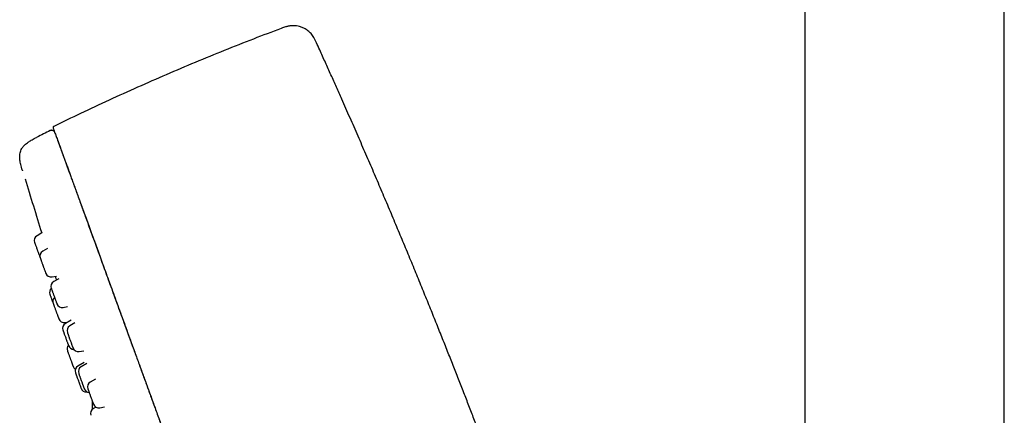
# Model space of a CAD drawing. Header units: millimetres. Extents: x 8 to 1603, y 12 to 2556.
# Tile 61 of 121: x 398 to 486, y 2181 to 2217. Entities that reach past the tile are written whole.
import ezdxf

# ---------------------------------------------------------------- set-up
doc = ezdxf.new("R2010")
doc.units = ezdxf.units.MM

msp = doc.modelspace()

# ---------------------------------------------------------------- linework, layer by layer
at = {"color": 7, "linetype": 'Continuous', "lineweight": 30}
for p, q in [((468.037, 2335.777), (468.037, 1954.764)), ((485.837, 1978.765), (485.837, 2335.777)), ((400.785, 2206.646), (400.705, 2206.62)), ((399.969, 2197.505), (399.533, 2197.253)), ((400.478, 2196.124), (400.037, 2195.87)), ((399.813, 2195.276), (399.828, 2195.24)), ((400.874, 2193.571), (401.255, 2193.639)), ((401.474, 2193.415), (401.025, 2193.156)), ((401.155, 2193.621), (401.17, 2193.574)), ((401.861, 2190.857), (402.261, 2190.928)), ((402.03, 2189.516), (402.321, 2189.567)), ((402.573, 2189.712), (402.065, 2189.419)), ((402.912, 2189.477), (402.459, 2189.215)), ((403.295, 2186.917), (403.714, 2186.991)), ((403.725, 2185.94), (403.18, 2185.625)), ((403.979, 2185.861), (403.468, 2185.566)), ((404.739, 2184.463), (404.284, 2184.2)), ((404.46, 2182.509), (404.46, 2181.76)), ((404.781, 2181.963), (404.56, 2181.836)), ((405.121, 2181.902), (405.558, 2181.979))]:
    msp.add_line(p, q, dxfattribs=at)
for centre, radius, start, end in [((502.824, 1998.636), 231.703, 116.15064, 116.48322), ((1164.331, 2433.542), 800, 196.798653, 197.161217), ((399.783, 2196.82), 0.5, 120, 200), ((400.287, 2195.437), 0.5, 120, 200), ((400.787, 2194.064), 0.5, 200, 280), ((401.275, 2192.722), 0.5, 120, 200), ((401.148, 2192.193), 0.5, 133.57587, 200), ((401.444, 2191.381), 0.5, 133.85046, 200), ((401.775, 2191.35), 0.5, 200, 280), ((401.944, 2190.008), 0.5, 200, 280), ((402.315, 2188.986), 0.5, 120, 200), ((402.709, 2188.782), 0.5, 120, 200), ((402.714, 2187.16), 0.5, 140.38053, 200), ((402.815, 2187.614), 0.5, 200, 268.90386), ((403.209, 2187.41), 0.5, 200, 280), ((403.214, 2185.787), 0.5, 200, 239.28121), ((403.43, 2185.192), 0.5, 120, 200), ((403.718, 2185.133), 0.5, 120, 200), ((404.534, 2183.767), 0.5, 120, 200), ((403.93, 2183.819), 0.5, 200, 275.41597), ((404.218, 2183.76), 0.5, 200, 266.10741), ((404.81, 2181.403), 0.5, 120, 200), ((405.034, 2182.395), 0.5, 200, 280)]:
    msp.add_arc(centre, radius, start, end, dxfattribs=at)
for points, knots in [([(421.321, 2215.744), (420.493, 2215.43), (418.792, 2214.786), (416.234, 2213.772), (413.644, 2212.712), (411.066, 2211.62), (408.502, 2210.497), (405.952, 2209.342), (403.455, 2208.179), (401.816, 2207.384), (401.017, 2206.996)], [0, 0, 0, 0, 0.12013, 0.246666, 0.373223, 0.499792, 0.626364, 0.752929, 0.879477, 1, 1, 1, 1]), ([(424.465, 2214.468), (424.429, 2214.547), (424.359, 2214.701), (424.244, 2214.917), (424.119, 2215.11), (423.984, 2215.277), (423.845, 2215.419), (423.699, 2215.542), (423.55, 2215.647), (423.401, 2215.733), (423.256, 2215.803), (423.11, 2215.861), (422.922, 2215.92), (422.689, 2215.968), (422.42, 2215.988), (422.202, 2215.977), (422.042, 2215.956), (421.934, 2215.936), (421.821, 2215.911), (421.687, 2215.874), (421.517, 2215.818), (421.391, 2215.771), (421.32, 2215.744)], [0, 0, 0, 0, 0.068396, 0.132521, 0.192554, 0.248518, 0.300304, 0.347715, 0.398505, 0.442309, 0.482383, 0.523323, 0.565039, 0.635916, 0.707951, 0.775015, 0.805382, 0.833704, 0.860419, 0.895085, 0.941653, 1, 1, 1, 1]), ([(455.626, 2129.734), (455.544, 2130.021), (455.321, 2130.799), (454.958, 2132.057), (454.539, 2133.498), (454.123, 2134.91), (453.711, 2136.299), (453.302, 2137.667), (452.882, 2139.059), (452.451, 2140.471), (452.012, 2141.9), (451.578, 2143.299), (451.151, 2144.665), (450.731, 2145.998), (450.32, 2147.294), (449.916, 2148.554), (449.522, 2149.777), (449.137, 2150.964), (448.763, 2152.108), (448.4, 2153.21), (448.049, 2154.272), (447.706, 2155.301), (447.357, 2156.341), (447.004, 2157.389), (446.647, 2158.441), (446.302, 2159.453), (445.969, 2160.425), (445.648, 2161.356), (445.339, 2162.246), (445.043, 2163.096), (444.769, 2163.88), (444.516, 2164.601), (444.284, 2165.26), (444.06, 2165.891), (443.839, 2166.514), (443.613, 2167.151), (443.374, 2167.818), (443.117, 2168.533), (442.842, 2169.296), (442.548, 2170.109), (442.24, 2170.959), (441.916, 2171.844), (441.578, 2172.765), (441.232, 2173.703), (440.879, 2174.656), (440.518, 2175.623), (440.144, 2176.621), (439.757, 2177.65), (439.355, 2178.711), (438.939, 2179.802), (438.509, 2180.924), (438.065, 2182.077), (437.607, 2183.259), (437.137, 2184.465), (436.655, 2185.694), (436.16, 2186.946), (435.65, 2188.229), (435.121, 2189.552), (434.571, 2190.916), (434, 2192.322), (433.411, 2193.763), (432.803, 2195.239), (432.182, 2196.737), (431.547, 2198.255), (430.9, 2199.791), (430.239, 2201.35), (429.563, 2202.929), (428.875, 2204.526), (428.173, 2206.141), (427.454, 2207.781), (426.81, 2209.238), (426.243, 2210.512), (425.758, 2211.599), (425.26, 2212.707), (424.828, 2213.666), (424.561, 2214.255), (424.465, 2214.468)], [0, 0, 0, 0, 0.009906, 0.026865, 0.043453, 0.05973, 0.075746, 0.091545, 0.107133, 0.124005, 0.140562, 0.156776, 0.172625, 0.188089, 0.203149, 0.217791, 0.232009, 0.245809, 0.259201, 0.271963, 0.284342, 0.296346, 0.307977, 0.320748, 0.333047, 0.344879, 0.356245, 0.367144, 0.377575, 0.387536, 0.397026, 0.405145, 0.412882, 0.420238, 0.427365, 0.434826, 0.442674, 0.450908, 0.460042, 0.469609, 0.479607, 0.490037, 0.500898, 0.512188, 0.523226, 0.534644, 0.54644, 0.558615, 0.571165, 0.58409, 0.597387, 0.611053, 0.625089, 0.639499, 0.654021, 0.668917, 0.684194, 0.699861, 0.716225, 0.733015, 0.750245, 0.767908, 0.785979, 0.804097, 0.822551, 0.841305, 0.860323, 0.879563, 0.89903, 0.918806, 0.938987, 0.951925, 0.965094, 0.978522, 0.992244, 1, 1, 1, 1]), ([(401.017, 2206.997), (401.006, 2206.991), (400.989, 2206.982), (400.972, 2206.962), (400.963, 2206.944), (400.958, 2206.924), (400.957, 2206.898), (400.964, 2206.88), (400.968, 2206.869)], [0, 0, 0, 0, 0.240607, 0.369212, 0.501761, 0.633702, 0.760909, 1, 1, 1, 1]), ([(400.967, 2206.871), (400.967, 2206.871), (400.965, 2206.877), (400.973, 2206.856), (400.991, 2206.805), (401.025, 2206.712), (401.072, 2206.582), (401.133, 2206.416), (401.207, 2206.213), (401.294, 2205.975), (401.394, 2205.698), (401.493, 2205.427), (401.582, 2205.181), (401.661, 2204.965), (401.749, 2204.724), (401.846, 2204.456), (401.954, 2204.161), (402.072, 2203.835), (402.199, 2203.487), (402.333, 2203.118), (402.475, 2202.729), (402.627, 2202.31), (402.792, 2201.857), (402.969, 2201.372), (403.152, 2200.869), (403.34, 2200.352), (403.531, 2199.826), (403.733, 2199.273), (403.944, 2198.693), (404.164, 2198.087), (404.39, 2197.466), (404.621, 2196.833), (404.855, 2196.191), (405.096, 2195.528), (405.344, 2194.845), (405.609, 2194.117), (405.891, 2193.342), (406.191, 2192.52), (406.497, 2191.678), (406.81, 2190.819), (407.128, 2189.945), (407.451, 2189.056), (407.779, 2188.155), (408.127, 2187.199), (408.495, 2186.189), (408.883, 2185.124), (409.274, 2184.049), (409.668, 2182.966), (410.064, 2181.877), (410.463, 2180.783), (410.974, 2179.379), (411.597, 2177.665), (412.335, 2175.639), (413.067, 2173.626), (413.795, 2171.628), (414.516, 2169.645), (415.239, 2167.66), (415.962, 2165.672), (416.682, 2163.695), (417.398, 2161.729), (418.109, 2159.774), (418.82, 2157.82), (419.531, 2155.868), (420.241, 2153.918), (420.95, 2151.97), (421.657, 2150.026), (422.313, 2148.224), (422.917, 2146.565), (423.469, 2145.047), (424.02, 2143.534), (424.535, 2142.12), (425.012, 2140.81), (425.451, 2139.601), (425.888, 2138.402), (426.289, 2137.3), (426.656, 2136.292), (426.988, 2135.378), (427.317, 2134.475), (427.644, 2133.577), (427.967, 2132.689), (428.287, 2131.81), (428.6, 2130.95), (428.907, 2130.108), (429.206, 2129.287), (429.496, 2128.488), (429.778, 2127.714), (430.05, 2126.966), (430.313, 2126.245), (430.564, 2125.555), (430.804, 2124.894), (431.033, 2124.267), (431.248, 2123.674), (431.452, 2123.114), (431.645, 2122.584), (431.828, 2122.081), (432.001, 2121.605), (432.164, 2121.158), (432.316, 2120.742), (432.456, 2120.357), (432.586, 2120), (432.706, 2119.669), (432.779, 2119.47), (432.815, 2119.371)], [0, 0, 0, 0, 0.000001, 0.015682, 0.031361, 0.04704, 0.062719, 0.078399, 0.093802, 0.109204, 0.124602, 0.140001, 0.1488, 0.157601, 0.166401, 0.175201, 0.184, 0.1928, 0.2016, 0.209667, 0.217734, 0.225802, 0.233869, 0.241935, 0.249999, 0.257315, 0.264633, 0.271951, 0.279269, 0.286587, 0.293906, 0.300808, 0.307706, 0.314603, 0.321499, 0.328396, 0.336096, 0.343797, 0.351499, 0.359202, 0.366904, 0.374603, 0.382301, 0.389999, 0.398798, 0.407599, 0.416399, 0.425198, 0.433998, 0.442798, 0.451599, 0.467731, 0.483864, 0.499998, 0.515679, 0.531358, 0.547038, 0.562718, 0.578399, 0.593799, 0.6092, 0.6246, 0.640001, 0.6554, 0.670799, 0.686202, 0.701604, 0.713702, 0.725802, 0.7379, 0.749995, 0.759798, 0.769602, 0.779404, 0.789203, 0.7969, 0.804598, 0.812298, 0.820002, 0.827862, 0.835718, 0.843573, 0.851428, 0.859286, 0.867143, 0.875, 0.88284, 0.890681, 0.898522, 0.906361, 0.914198, 0.921897, 0.929596, 0.937298, 0.945, 0.952859, 0.960716, 0.96857, 0.976426, 0.984284, 0.992143, 1, 1, 1, 1]), ([(398.207, 2203.112), (398.182, 2203.198), (398.135, 2203.359), (398.079, 2203.587), (398.037, 2203.789), (398.009, 2203.968), (397.991, 2204.13), (397.984, 2204.277), (397.988, 2204.445), (398.011, 2204.632), (398.07, 2204.835), (398.154, 2205.007), (398.254, 2205.153), (398.368, 2205.284), (398.508, 2205.415), (398.653, 2205.529), (398.799, 2205.631), (398.942, 2205.722), (399.105, 2205.818), (399.293, 2205.92), (399.427, 2205.989), (399.499, 2206.025)], [0, 0, 0, 0, 0.073773, 0.137498, 0.193221, 0.242518, 0.286639, 0.326606, 0.363279, 0.424357, 0.480906, 0.536636, 0.580112, 0.626781, 0.678396, 0.736987, 0.77849, 0.824492, 0.875925, 0.933942, 1, 1, 1, 1]), ([(401.119, 2206.455), (401.111, 2206.472), (401.095, 2206.509), (401.057, 2206.559), (401.008, 2206.601), (400.95, 2206.633), (400.886, 2206.65), (400.821, 2206.654), (400.759, 2206.644), (400.723, 2206.629), (400.705, 2206.621)], [0, 0, 0, 0, 0.115309, 0.238541, 0.367684, 0.5, 0.632316, 0.761459, 0.884691, 1, 1, 1, 1]), ([(401.125, 2206.437), (401.131, 2206.421), (401.142, 2206.391), (401.175, 2206.299), (401.221, 2206.174), (401.28, 2206.012), (401.344, 2205.835), (401.41, 2205.655), (401.472, 2205.483), (401.541, 2205.294), (401.616, 2205.089), (401.697, 2204.866), (401.785, 2204.625), (401.877, 2204.371), (401.973, 2204.109), (402.069, 2203.845), (402.174, 2203.556), (402.289, 2203.24), (402.414, 2202.896), (402.549, 2202.524), (402.695, 2202.123), (402.854, 2201.688), (403.026, 2201.215), (403.211, 2200.706), (403.41, 2200.16), (403.621, 2199.58), (403.844, 2198.969), (404.079, 2198.323), (404.327, 2197.641), (404.579, 2196.947), (404.835, 2196.245), (405.092, 2195.539), (405.357, 2194.812), (405.629, 2194.063), (405.908, 2193.296), (406.194, 2192.511), (406.496, 2191.681), (406.815, 2190.803), (407.152, 2189.877), (407.496, 2188.933), (407.845, 2187.974), (408.211, 2186.969), (408.594, 2185.917), (408.994, 2184.818), (409.397, 2183.71), (409.804, 2182.594), (410.212, 2181.47), (410.624, 2180.34), (411.037, 2179.205), (411.534, 2177.839), (412.115, 2176.242), (412.781, 2174.413), (413.448, 2172.582), (414.114, 2170.751), (414.776, 2168.932), (415.434, 2167.124), (416.088, 2165.326), (416.742, 2163.529), (417.414, 2161.684), (418.103, 2159.791), (418.809, 2157.85), (419.516, 2155.909), (420.222, 2153.968), (420.929, 2152.027), (421.559, 2150.297), (422.111, 2148.778), (422.587, 2147.471), (423.062, 2146.166), (423.536, 2144.863), (424.009, 2143.563), (424.481, 2142.267), (424.916, 2141.071), (425.316, 2139.974), (425.679, 2138.975), (426.04, 2137.983), (426.398, 2137), (426.751, 2136.032), (427.097, 2135.08), (427.437, 2134.147), (427.771, 2133.228), (428.101, 2132.323), (428.425, 2131.431), (428.745, 2130.554), (429.056, 2129.696), (429.361, 2128.861), (429.656, 2128.05), (429.941, 2127.266), (430.206, 2126.538), (430.451, 2125.865), (430.678, 2125.243), (430.894, 2124.648), (431.1, 2124.082), (431.297, 2123.541), (431.484, 2123.028), (431.667, 2122.525), (431.845, 2122.036), (432.015, 2121.568), (432.173, 2121.135), (432.318, 2120.736), (432.457, 2120.355), (432.588, 2119.993), (432.711, 2119.655), (432.783, 2119.458), (432.818, 2119.361)], [0, 0, 0, 0, 0.015558, 0.031126, 0.0467, 0.062275, 0.077847, 0.08833, 0.098809, 0.109282, 0.119748, 0.130206, 0.140652, 0.15108, 0.159245, 0.167406, 0.175568, 0.183736, 0.191917, 0.199975, 0.208064, 0.216189, 0.224336, 0.232649, 0.24094, 0.249194, 0.257434, 0.265679, 0.273944, 0.282243, 0.289791, 0.297334, 0.304867, 0.312384, 0.319878, 0.32736, 0.334847, 0.343102, 0.351387, 0.359708, 0.368009, 0.376276, 0.385476, 0.394658, 0.403833, 0.413009, 0.422191, 0.431384, 0.440589, 0.449799, 0.464541, 0.479275, 0.493989, 0.508668, 0.523318, 0.537689, 0.552048, 0.566398, 0.580745, 0.596237, 0.611735, 0.627243, 0.642767, 0.658314, 0.673898, 0.684413, 0.694938, 0.705468, 0.715999, 0.726525, 0.737048, 0.747574, 0.755827, 0.764079, 0.772331, 0.780584, 0.788839, 0.796954, 0.805081, 0.813196, 0.821285, 0.829524, 0.83776, 0.846009, 0.854298, 0.862609, 0.870919, 0.879207, 0.886695, 0.894161, 0.901618, 0.909076, 0.916545, 0.924042, 0.931568, 0.939858, 0.948136, 0.956381, 0.964599, 0.972806, 0.981961, 0.991119, 1, 1, 1, 1]), ([(398.207, 2203.112), (398.207, 2203.11), (398.208, 2203.108), (398.215, 2203.087), (398.226, 2203.054), (398.232, 2203.035)], [0, 0, 0, 0, 0.279986, 0.559996, 1, 1, 1, 1]), ([(399.315, 2196.646), (399.317, 2196.639), (399.322, 2196.626), (399.337, 2196.584), (399.354, 2196.539), (399.374, 2196.484), (399.404, 2196.401), (399.447, 2196.284), (399.488, 2196.169), (399.525, 2196.068), (399.557, 2195.982), (399.593, 2195.881), (399.635, 2195.767), (399.672, 2195.665), (399.7, 2195.587), (399.728, 2195.512), (399.758, 2195.428), (399.786, 2195.35), (399.803, 2195.305), (399.811, 2195.283), (399.814, 2195.275), (399.813, 2195.277), (399.813, 2195.277)], [0, 0, 0, 0, 0.061976, 0.123834, 0.157681, 0.191114, 0.258064, 0.325256, 0.392207, 0.433734, 0.474825, 0.516141, 0.578177, 0.639973, 0.67382, 0.707253, 0.774203, 0.841395, 0.908346, 0.949873, 0.990964, 1, 1, 1, 1]), ([(399.818, 2195.263), (399.818, 2195.263), (399.817, 2195.265), (399.82, 2195.259), (399.821, 2195.255)], [0, 0, 0, 0, 0.481647, 1, 1, 1, 1]), ([(399.828, 2195.236), (399.833, 2195.221), (399.844, 2195.192), (399.866, 2195.13), (399.888, 2195.071), (399.913, 2195.002), (399.949, 2194.905), (399.996, 2194.775), (400.04, 2194.653), (400.078, 2194.549), (400.109, 2194.463), (400.145, 2194.365), (400.184, 2194.258), (400.217, 2194.166), (400.242, 2194.098), (400.265, 2194.035), (400.289, 2193.969), (400.308, 2193.916), (400.316, 2193.894), (400.316, 2193.894), (400.316, 2193.894)], [0, 0, 0, 0, 0.066252, 0.132379, 0.168562, 0.204301, 0.275872, 0.3477, 0.419271, 0.463664, 0.50759, 0.551757, 0.618073, 0.684134, 0.720317, 0.756056, 0.827627, 0.899455, 0.971025, 1, 1, 1, 1]), ([(401.17, 2193.574), (401.171, 2193.571), (401.173, 2193.565), (401.189, 2193.514), (401.215, 2193.431), (401.239, 2193.355), (401.257, 2193.299), (401.259, 2193.291)], [0, 0, 0, 0, 0.23975, 0.477213, 0.716567, 0.956555, 1, 1, 1, 1]), ([(400.678, 2192.022), (400.679, 2192.02), (400.681, 2192.015), (400.693, 2191.983), (400.706, 2191.946), (400.723, 2191.899), (400.75, 2191.824), (400.79, 2191.715), (400.83, 2191.606), (400.866, 2191.507), (400.897, 2191.422), (400.932, 2191.326), (400.956, 2191.259), (400.97, 2191.22)], [0, 0, 0, 0, 0.108364, 0.216522, 0.275704, 0.334159, 0.451222, 0.568706, 0.685769, 0.758379, 0.830226, 0.902466, 1, 1, 1, 1]), ([(400.806, 2192.548), (400.806, 2192.549), (400.806, 2192.55), (400.812, 2192.533), (400.821, 2192.508), (400.83, 2192.483), (400.835, 2192.47)], [0, 0, 0, 0, 0.231903, 0.48894, 0.743611, 1, 1, 1, 1]), ([(400.835, 2192.47), (400.843, 2192.448), (400.859, 2192.403), (400.887, 2192.325), (400.913, 2192.254), (400.942, 2192.174), (400.982, 2192.066), (401.032, 2191.927), (401.077, 2191.804), (401.114, 2191.702), (401.144, 2191.619), (401.178, 2191.528), (401.213, 2191.431), (401.241, 2191.352), (401.261, 2191.298), (401.279, 2191.249), (401.295, 2191.205), (401.305, 2191.179), (401.304, 2191.181), (401.303, 2191.182)], [0, 0, 0, 0, 0.071161, 0.142186, 0.18105, 0.219437, 0.296309, 0.373459, 0.450332, 0.498014, 0.545194, 0.592633, 0.663862, 0.734817, 0.77368, 0.812067, 0.88894, 0.96609, 1, 1, 1, 1]), ([(400.974, 2191.209), (400.974, 2191.209), (400.975, 2191.208), (400.978, 2191.198), (400.98, 2191.192)], [0, 0, 0, 0, 0.417101, 1, 1, 1, 1]), ([(400.98, 2191.192), (400.985, 2191.18), (400.993, 2191.157), (401.014, 2191.101), (401.034, 2191.046), (401.057, 2190.982), (401.091, 2190.889), (401.137, 2190.763), (401.18, 2190.644), (401.218, 2190.54), (401.249, 2190.453), (401.286, 2190.354), (401.325, 2190.244), (401.36, 2190.148), (401.386, 2190.077), (401.411, 2190.009), (401.437, 2189.937), (401.46, 2189.875), (401.471, 2189.846), (401.474, 2189.836), (401.473, 2189.838), (401.473, 2189.838)], [0, 0, 0, 0, 0.064731, 0.12934, 0.164692, 0.199611, 0.269539, 0.339718, 0.409646, 0.45302, 0.495938, 0.539091, 0.603884, 0.668428, 0.703781, 0.738699, 0.808627, 0.878807, 0.948734, 0.992108, 1, 1, 1, 1]), ([(401.847, 2188.812), (401.846, 2188.813), (401.846, 2188.815), (401.85, 2188.802), (401.858, 2188.781), (401.867, 2188.757), (401.871, 2188.745)], [0, 0, 0, 0, 0.171848, 0.448982, 0.723564, 1, 1, 1, 1]), ([(401.871, 2188.745), (401.879, 2188.724), (401.894, 2188.682), (401.922, 2188.607), (401.947, 2188.537), (401.975, 2188.46), (402.014, 2188.353), (402.064, 2188.216), (402.109, 2188.093), (402.146, 2187.989), (402.177, 2187.906), (402.21, 2187.813), (402.246, 2187.714), (402.276, 2187.633), (402.297, 2187.576), (402.316, 2187.524), (402.333, 2187.476), (402.344, 2187.445), (402.344, 2187.446), (402.344, 2187.446)], [0, 0, 0, 0, 0.070217, 0.140301, 0.17865, 0.216528, 0.292381, 0.368508, 0.444362, 0.491412, 0.537967, 0.584777, 0.655062, 0.725076, 0.763424, 0.801302, 0.877156, 0.953283, 1, 1, 1, 1]), ([(402.24, 2188.608), (402.24, 2188.608), (402.239, 2188.61), (402.248, 2188.586), (402.262, 2188.549), (402.277, 2188.508), (402.289, 2188.473), (402.296, 2188.455)], [0, 0, 0, 0, 0.154772, 0.45123, 0.634871, 0.816821, 1, 1, 1, 1]), ([(402.296, 2188.455), (402.306, 2188.426), (402.328, 2188.368), (402.361, 2188.276), (402.391, 2188.195), (402.422, 2188.108), (402.464, 2187.992), (402.516, 2187.852), (402.559, 2187.731), (402.595, 2187.634), (402.622, 2187.558), (402.652, 2187.477), (402.682, 2187.394), (402.705, 2187.332), (402.719, 2187.293), (402.731, 2187.261), (402.739, 2187.239), (402.738, 2187.241), (402.738, 2187.242)], [0, 0, 0, 0, 0.076851, 0.153556, 0.195527, 0.236984, 0.320003, 0.403322, 0.486342, 0.537837, 0.58879, 0.640023, 0.716947, 0.793576, 0.835547, 0.877003, 0.960023, 1, 1, 1, 1]), ([(402.244, 2186.989), (402.245, 2186.987), (402.246, 2186.984), (402.256, 2186.957), (402.272, 2186.912), (402.29, 2186.864), (402.311, 2186.806), (402.342, 2186.72), (402.386, 2186.6), (402.428, 2186.484), (402.466, 2186.381), (402.497, 2186.295), (402.534, 2186.194), (402.574, 2186.082), (402.611, 2185.981), (402.639, 2185.905), (402.666, 2185.832), (402.695, 2185.752), (402.721, 2185.678), (402.736, 2185.637), (402.743, 2185.619), (402.744, 2185.617), (402.744, 2185.616)], [0, 0, 0, 0, 0.040212, 0.100457, 0.160587, 0.193488, 0.225986, 0.291067, 0.356381, 0.421461, 0.461829, 0.501771, 0.541933, 0.602235, 0.662305, 0.695207, 0.727705, 0.792785, 0.8581, 0.92318, 0.963547, 1, 1, 1, 1]), ([(402.961, 2185.019), (402.961, 2185.02), (402.96, 2185.023), (402.963, 2185.013), (402.97, 2184.996), (402.977, 2184.975), (402.981, 2184.964)], [0, 0, 0, 0, 0.079856, 0.387775, 0.692858, 1, 1, 1, 1]), ([(402.981, 2184.964), (402.988, 2184.945), (403.002, 2184.906), (403.028, 2184.835), (403.053, 2184.768), (403.08, 2184.693), (403.118, 2184.588), (403.167, 2184.453), (403.212, 2184.33), (403.25, 2184.226), (403.281, 2184.142), (403.315, 2184.047), (403.352, 2183.946), (403.383, 2183.861), (403.405, 2183.801), (403.425, 2183.745), (403.444, 2183.692), (403.458, 2183.654), (403.459, 2183.651), (403.46, 2183.65)], [0, 0, 0, 0, 0.069047, 0.137963, 0.175672, 0.212918, 0.287508, 0.362366, 0.436955, 0.483221, 0.529, 0.57503, 0.644143, 0.71299, 0.750699, 0.787946, 0.862535, 0.937393, 1, 1, 1, 1]), ([(403.249, 2184.958), (403.249, 2184.959), (403.248, 2184.961), (403.257, 2184.937), (403.271, 2184.9), (403.285, 2184.86), (403.298, 2184.825), (403.304, 2184.808)], [0, 0, 0, 0, 0.149484, 0.447796, 0.632587, 0.815675, 1, 1, 1, 1]), ([(403.304, 2184.808), (403.315, 2184.779), (403.336, 2184.721), (403.369, 2184.629), (403.399, 2184.548), (403.431, 2184.461), (403.472, 2184.346), (403.524, 2184.205), (403.567, 2184.085), (403.603, 2183.987), (403.631, 2183.911), (403.66, 2183.829), (403.69, 2183.747), (403.713, 2183.684), (403.728, 2183.644), (403.74, 2183.612), (403.748, 2183.59), (403.747, 2183.592), (403.747, 2183.592)], [0, 0, 0, 0, 0.0767173, 0.153289, 0.1951872, 0.2365716, 0.3194472, 0.4026213, 0.4854968, 0.5369021, 0.5877667, 0.6389101, 0.7157011, 0.7921964, 0.8340945, 0.8754789, 0.9583545, 1, 1, 1, 1]), ([(404.066, 2183.593), (404.065, 2183.594), (404.065, 2183.596), (404.074, 2183.569), (404.092, 2183.521), (404.112, 2183.465), (404.132, 2183.41), (404.148, 2183.367), (404.156, 2183.345)], [0, 0, 0, 0, 0.111051, 0.342497, 0.573111, 0.715966, 0.857505, 1, 1, 1, 1]), ([(404.156, 2183.345), (404.168, 2183.311), (404.194, 2183.241), (404.231, 2183.139), (404.263, 2183.052), (404.296, 2182.959), (404.339, 2182.842), (404.389, 2182.704), (404.43, 2182.591), (404.462, 2182.503), (404.487, 2182.437), (404.511, 2182.368), (404.535, 2182.303), (404.551, 2182.26), (404.559, 2182.237), (404.564, 2182.225), (404.563, 2182.226), (404.563, 2182.227)], [0, 0, 0, 0, 0.083529, 0.1669, 0.212519, 0.257578, 0.347813, 0.438372, 0.528607, 0.584576, 0.639958, 0.695642, 0.779252, 0.86254, 0.908158, 0.953217, 1, 1, 1, 1])]:
    msp.add_open_spline(points, degree=3, knots=knots, dxfattribs=at)

doc.saveas('drawing.dxf')
